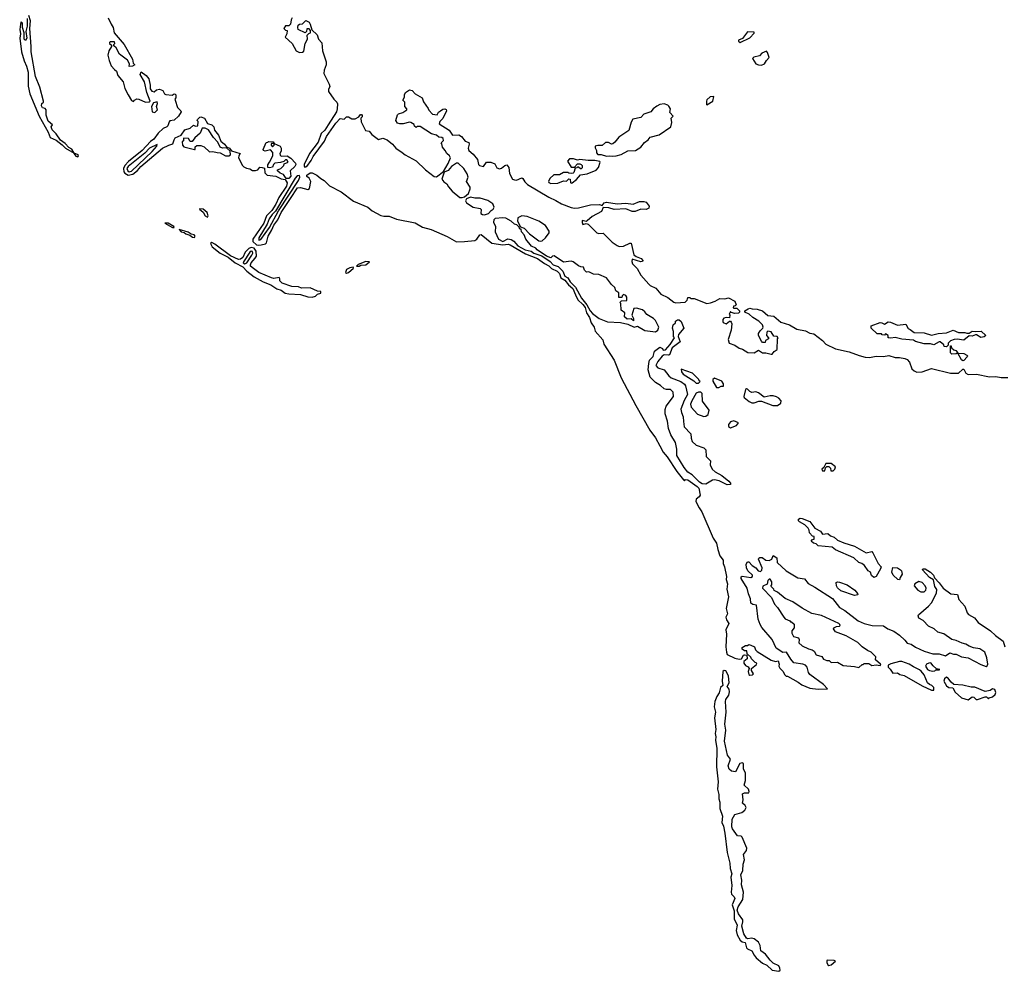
# Model space of a CAD drawing. Extents: x 2386423 to 2568864, y 578392 to 761999.
# Tile 1 of 256: x 2462440 to 2471644, y 585904 to 594797. Entities that reach past the tile are written whole.
import ezdxf

# ---------------------------------------------------------------- set-up
doc = ezdxf.new("R2010")
doc.units = 0

msp = doc.modelspace()

# ---------------------------------------------------------------- linework, layer by layer
at = {"layer": '0CON05XD'}
for points in [[(2462509.1, 594809.1), (2462510, 594735), (2462499.2, 594685), (2462507.1, 594625), (2462495, 594601.2), (2462483.1, 594615), (2462482, 594675), (2462467.8, 594725), (2462466.9, 594765), (2462455, 594776.7), (2462448.1, 594755), (2462440.3, 594705), (2462448.2, 594665), (2462441.8, 594625), (2462456.9, 594495), (2462482.1, 594412.1), (2462505, 594362.5), (2462518.2, 594305), (2462520.5, 594175), (2462534.1, 594105), (2462621.8, 593895), (2462706.9, 593746.9), (2462724.5, 593695), (2462781.8, 593671.8), (2462838.7, 593628.7), (2462870, 593595), (2462950, 593550), (2462947.5, 593545), (2462965, 593520), (2462985, 593514.5)], [(2462985, 593514.5), (2462990.8, 593525), (2462986, 593535), (2462950, 593550), (2462927.7, 593587.7), (2462901.2, 593601.2), (2462865, 593640), (2462820.9, 593670.9), (2462781.3, 593731.3), (2462745, 593766.7), (2462733.3, 593795), (2462747.5, 593815), (2462705, 593847.5), (2462688.1, 593905), (2462688.6, 593955), (2462677.4, 593967.4), (2462654.7, 593974.6), (2462645, 593992.5), (2462646.2, 594013.8), (2462662.5, 594025), (2462663.8, 594035), (2462627.3, 594165), (2462588.9, 594265), (2462546.2, 594495), (2462548, 594545), (2462535.5, 594715), (2462540.9, 594785), (2462526.7, 594835)], [(2463268, 594815), (2463294.1, 594754.1), (2463313.3, 594725), (2463323, 594673), (2463417.5, 594565), (2463495, 594427.5), (2463501.2, 594391.2), (2463517.5, 594375), (2463495, 594363.3), (2463465, 594360), (2463467.5, 594385), (2463448.3, 594418.3), (2463373.3, 594475), (2463343, 594533), (2463321.7, 594551.7), (2463320, 594565), (2463330, 594575), (2463325, 594590), (2463285, 594590), (2463280, 594585), (2463280, 594575), (2463298.3, 594558.3), (2463300, 594545), (2463273.8, 594505), (2463264.3, 594465), (2463275.7, 594415), (2463295.6, 594365.6), (2463325, 594330), (2463346.7, 594315), (2463358.8, 594275), (2463406.8, 594216.8), (2463424.3, 594155), (2463453.6, 594093.6), (2463485, 594042.5), (2463505, 594032.5), (2463513.9, 594046.1), (2463535, 594056), (2463555, 594053.8), (2463615, 594027.5), (2463651.7, 594028.3), (2463660, 594035), (2463628.8, 594115), (2463606.7, 594215), (2463567.5, 594285), (2463575, 594310), (2463623.3, 594275), (2463646, 594245), (2463660, 594185), (2463660.7, 594150.7), (2463675, 594127.5), (2463697, 594123), (2463719.3, 594140.7), (2463746.1, 594146.1), (2463777.5, 594135), (2463792.5, 594105), (2463805, 594097.5), (2463865, 594092.5), (2463885, 594102.5), (2463895, 594100), (2463900, 594095), (2463900, 594065), (2463890, 594055), (2463892.5, 594045), (2463916.7, 593975), (2463947.5, 593945), (2463950, 593935), (2463925.7, 593895), (2463885, 593856.7), (2463845, 593852.5), (2463836.2, 593843.8), (2463825.6, 593805), (2463817.1, 593795), (2463780.8, 593779.2), (2463735, 593737.5), (2463695, 593681.5), (2463661.6, 593658.4), (2463585.8, 593575), (2463458.8, 593471.2), (2463424.6, 593435.4), (2463410.6, 593405), (2463414.2, 593375), (2463421.7, 593361.7), (2463455, 593343.8), (2463497.9, 593352.1), (2463541.5, 593388.5), (2463572.4, 593425), (2463775.5, 593595), (2463835, 593625.7), (2463873, 593637), (2463882.9, 593675), (2463895, 593694), (2463951.2, 593718.8), (2463985, 593768.6), (2464035, 593782.5), (2464065, 593810), (2464085, 593802.5), (2464106.4, 593803.6), (2464110, 593845), (2464100, 593855), (2464103.3, 593865), (2464123.8, 593885), (2464135, 593887.5), (2464168.8, 593875), (2464195, 593827.5), (2464235, 593813.3), (2464255.6, 593795.6), (2464262.5, 593765), (2464298.3, 593718.3), (2464320.5, 593660.4), (2464356.2, 593635), (2464375, 593610), (2464400, 593595), (2464420, 593570), (2464500, 593545), (2464487.5, 593525), (2464486.7, 593505), (2464524, 593435), (2464535, 593422), (2464559.4, 593409.4), (2464591.7, 593401.7), (2464615, 593388), (2464645, 593386.2), (2464666.2, 593393.8), (2464685, 593417.5), (2464707, 593417), (2464728.3, 593408.3), (2464732.5, 593365), (2464755, 593343.8), (2464835, 593333.8), (2464885, 593310), (2464922.5, 593302.5), (2464941.3, 593271.3), (2464935, 593240.6), (2464863.8, 593136.2), (2464835, 593073.8), (2464796.2, 593015), (2464747.3, 592962.7), (2464721.6, 592895), (2464618.1, 592745), (2464619.6, 592725), (2464653.6, 592693.7), (2464668.8, 592688.8), (2464697.6, 592692.4), (2464736.7, 592703.3), (2464747.5, 592712.5), (2464763.4, 592775), (2464798.3, 592831.7), (2464815, 592875.3), (2464852.3, 592927.7), (2464885, 592995.3), (2464972.9, 593127.1), (2465037.1, 593225), (2465065, 593229.4), (2465135, 593211.2), (2465149.5, 593220.4), (2465162, 593285), (2465145.8, 593315.8), (2465125, 593330), (2465124.2, 593345), (2465155, 593365.7), (2465175, 593366.5), (2465218.6, 593345), (2465254.1, 593314.1), (2465287.5, 593295), (2465335, 593243.3), (2465445, 593187.3), (2465560.8, 593100.8), (2465695.2, 593045.2), (2465735, 593010.9), (2465815, 592967.4), (2465845, 592960.2), (2465895, 592961.8), (2465963, 592933), (2466137, 592897), (2466205, 592857.6), (2466285.4, 592834.6), (2466435, 592769.8), (2466525, 592722.2), (2466597.4, 592722.6), (2466695, 592733.8), (2466713.9, 592746.1), (2466741.2, 592785), (2466755, 592788), (2466855, 592707.6), (2466955, 592692.7), (2467005, 592700), (2467025, 592694.2), (2467169.1, 592609.1), (2467280.4, 592565), (2467345, 592517.7), (2467385, 592496.4), (2467411.7, 592471.7), (2467465, 592447.9), (2467486.6, 592425), (2467497.5, 592385), (2467535, 592362.1), (2467569.2, 592319.2), (2467610.5, 592285), (2467636.9, 592225), (2467657.4, 592177.4), (2467705, 592133.8), (2467725, 592106.8), (2467738.4, 592058.4), (2467765.8, 592015), (2467782.7, 591962.7), (2467810.4, 591925), (2467820.8, 591885), (2467890.7, 591805), (2467900.6, 591765), (2467997.5, 591615), (2468061.3, 591451.3), (2468200.7, 591190.7), (2468331, 590961), (2468385, 590887.9), (2468425.3, 590815), (2468454.8, 590754.8), (2468492.5, 590712.5), (2468582.4, 590575), (2468645, 590496), (2468655, 590486.7), (2468665, 590498.8), (2468685, 590496.2), (2468773.9, 590435), (2468787.4, 590417.4), (2468801.9, 590355), (2468792.6, 590337.4), (2468762.3, 590317.7), (2468761.5, 590295), (2468791.2, 590235), (2468817.5, 590197.5), (2468922.9, 589952.9), (2468953.4, 589905), (2468964.8, 589844.8), (2468985, 589787.8), (2469017, 589747), (2469016.2, 589715), (2469028.5, 589685), (2469045.8, 589595), (2469044.4, 589565), (2469056.4, 589526.4), (2469050, 589475), (2469065.8, 589405)], [(2464986.7, 594815), (2464977.5, 594795), (2464972.5, 594755), (2464955, 594740), (2464925, 594740), (2464910, 594715), (2464925, 594700), (2464940, 594695), (2464936.7, 594665), (2464922.5, 594632.5), (2464987.5, 594575), (2465023.3, 594505), (2465055, 594490), (2465085, 594492.5), (2465095, 594502.5), (2465110, 594575), (2465130, 594615), (2465128.3, 594651.7), (2465141.7, 594668.3), (2465160, 594675), (2465160, 594695), (2465145, 594710), (2465125, 594710), (2465120, 594685), (2465107.5, 594672.5), (2465043.8, 594703.8), (2465038.8, 594725), (2465044.2, 594745.8), (2465055, 594753.8), (2465085, 594756.7), (2465115, 594788.8), (2465145, 594772.5), (2465156.7, 594755), (2465171.7, 594701.7), (2465222.5, 594655), (2465232.5, 594615), (2465265, 594580), (2465270, 594505), (2465305.9, 594404.1), (2465305.9, 594374.1), (2465287.5, 594325), (2465283.3, 594295), (2465333.8, 594195), (2465338.8, 594171.2), (2465327.5, 594145), (2465326.7, 594125), (2465376.7, 594055), (2465405.8, 594025.8), (2465410.5, 594010.4), (2465409.5, 593965), (2465401.5, 593935), (2465325, 593814.4), (2465293.6, 593765), (2465256.9, 593733.1), (2465228.8, 593651.2), (2465150.5, 593545), (2465099.8, 593445), (2465098, 593428), (2465105, 593418.2), (2465125.8, 593425), (2465165, 593479.5), (2465183.2, 593516.8), (2465288.3, 593661.7), (2465309.2, 593705), (2465395, 593830), (2465435, 593872.5), (2465472.5, 593867.5), (2465495, 593887.5), (2465515, 593887.5), (2465545, 593870), (2465575, 593870), (2465610, 593890), (2465625, 593910), (2465635, 593910), (2465641.7, 593901.7), (2465641.7, 593888.3), (2465630, 593875), (2465633.6, 593843.6), (2465671.7, 593761.7), (2465706.1, 593756.1), (2465732.5, 593725), (2465795, 593676.7), (2465835, 593690), (2465875, 593673.3), (2465923.9, 593633.9), (2465956.7, 593595), (2466017, 593557), (2466045, 593533.8), (2466145, 593476.7), (2466232.7, 593392.7), (2466315, 593331.2), (2466335, 593328.8), (2466401.7, 593378.3), (2466447.1, 593452.9), (2466466.7, 593505), (2466457.5, 593525), (2466432.5, 593545), (2466417.5, 593575), (2466392.5, 593605), (2466387, 593637), (2466380, 593645), (2466400.7, 593669.3), (2466400, 593685), (2466385, 593696), (2466358.3, 593698.3), (2466336.4, 593716.4), (2466288.8, 593728.8), (2466185, 593797.5), (2466155, 593800), (2466145, 593790), (2466131.7, 593801.7), (2466128.3, 593818.3), (2466097, 593837), (2466085, 593840), (2466025, 593823.8), (2465995, 593823.3), (2465970.7, 593830.7), (2465957.5, 593855), (2465973, 593907), (2465981.7, 593918.3), (2466021.7, 593928.3), (2466060, 593955), (2466060, 593965), (2466040, 593985), (2466040, 594025), (2466022.5, 594045), (2466037, 594073), (2466037.5, 594095), (2466047.5, 594115), (2466085, 594142.5), (2466110, 594135), (2466137.5, 594105), (2466202.5, 594065), (2466215, 594030), (2466258.3, 593968.3), (2466265, 593950), (2466300, 593915), (2466341.7, 593908.3), (2466356.2, 593933.8), (2466374.1, 593945.9), (2466395, 593959.2), (2466415, 593963.1), (2466427.1, 593957.1), (2466430.5, 593945), (2466396.4, 593873.6), (2466366.9, 593845), (2466362.8, 593822.8), (2466454.1, 593764.1), (2466485, 593719.2), (2466545, 593722), (2466568.8, 593705), (2466605, 593662.5), (2466638.8, 593648.8), (2466643.3, 593635), (2466634, 593596), (2466638, 593575), (2466680.5, 593540.4), (2466719.9, 593489.9), (2466730, 593445), (2466738.6, 593435), (2466775.4, 593424.6), (2466805, 593466.7), (2466845, 593466.7), (2466880.5, 593450.4), (2466901.8, 593411.8), (2466925, 593403.3), (2466945, 593409.2), (2466975, 593433.3), (2466995, 593440), (2467013.3, 593415), (2467018.3, 593358.3), (2467047.7, 593307.7), (2467065, 593298.8), (2467085, 593298), (2467135, 593317.5), (2467145, 593312.5), (2467161.2, 593281.2), (2467186.8, 593256.8), (2467387.2, 593137.2), (2467452, 593108), (2467506.4, 593076.4), (2467595, 593041.2), (2467625, 593036.2), (2467665, 593039.1), (2467775, 593065.8), (2467861.2, 593071.2), (2467885, 593060), (2467903.8, 593085), (2467925, 593092.2), (2468025, 593075.4), (2468105, 593083.3), (2468175, 593072.9), (2468235, 593098.1), (2468275, 593098.6), (2468295, 593090), (2468324.2, 593055), (2468320.8, 593035), (2468295, 593022.2), (2468245, 593025.7), (2468195, 593004.5), (2468165, 593004.5), (2468105, 593027.9), (2467996.1, 593023.9), (2467948.9, 593038.9), (2467895, 593042.5), (2467880.4, 593005), (2467792.6, 592957.4), (2467745, 592917.1), (2467735, 592911.2), (2467698.3, 592921.7), (2467697, 592903), (2467705, 592883.3), (2467735, 592891.2), (2467755, 592886), (2467834.7, 592804.7), (2467855, 592800), (2467895, 592802.7), (2467977.8, 592717.8), (2468025, 592685.4), (2468045, 592678.5), (2468085, 592680), (2468145, 592707.5), (2468157.7, 592707.7), (2468180, 592600), (2468202.3, 592582.3), (2468250, 592565), (2468266.7, 592545), (2468262.5, 592537.5), (2468245, 592534), (2468165, 592557.5), (2468161.7, 592538.3), (2468169.2, 592515), (2468211.7, 592471.7), (2468245, 592409.2), (2468321.9, 592325), (2468335, 592312.5), (2468387.1, 592287.1), (2468435, 592230.6), (2468499.7, 592199.7), (2468555, 592156.2), (2468575, 592151.2), (2468661.7, 592158.3), (2468680, 592175), (2468685, 592200), (2468705, 592200), (2468715, 592190), (2468745, 592192.5), (2468865, 592143.3), (2468898.3, 592151.7)], [(2469175, 594582.5), (2469265, 594627.5), (2469305, 594670), (2469305, 594680), (2469245, 594682.5), (2469198.3, 594621.7), (2469160, 594605), (2469160, 594595), (2469175, 594582.5)], [(2469375, 594373.3), (2469402.5, 594385), (2469420, 594415), (2469447, 594443), (2469431.7, 594491.7), (2469421.7, 594501.7), (2469377.5, 594485), (2469355, 594457.5), (2469303, 594447), (2469290, 594435), (2469322.5, 594385), (2469345, 594373.8), (2469375, 594373.3)], [(2463705, 593930), (2463727.5, 593955), (2463720, 593985), (2463730, 594015), (2463725, 594030), (2463691.7, 594018.3), (2463672.5, 593985), (2463680, 593935), (2463705, 593930)], [(2468865, 594000), (2468920, 594035), (2468928.3, 594078.3), (2468895, 594076.7), (2468865, 594046.7), (2468860, 594035), (2468860, 594005), (2468865, 594000)], [(2467985, 593520.8), (2468015, 593524.2), (2468063.6, 593536.4), (2468125, 593570), (2468195.9, 593574.1), (2468245.9, 593604.1), (2468280.7, 593649.3), (2468316.4, 593673.6), (2468335, 593697.5), (2468418.3, 593721.7), (2468527.5, 593795), (2468537.5, 593835), (2468530, 593875), (2468550, 593895), (2468518.3, 593928.3), (2468522.5, 593965), (2468509.3, 593989.3), (2468498.8, 593998.8), (2468465, 594010), (2468425, 594003.8), (2468395, 593990), (2468362.5, 593965), (2468340, 593935), (2468275, 593912.5), (2468247, 593883), (2468171.7, 593868.3), (2468155, 593840), (2468135, 593760), (2468042.1, 593697.9), (2468005, 593652.5), (2467985, 593637.5), (2467973.6, 593633.6), (2467945, 593650), (2467915, 593650), (2467885, 593620), (2467845, 593622.5), (2467820, 593615), (2467818.3, 593598.3), (2467832.5, 593575), (2467833, 593553), (2467845, 593537.5), (2467875, 593536.7), (2467925, 593520.8), (2467955, 593526), (2467985, 593520.8)], [(2464395, 593523.8), (2464410, 593535), (2464408.3, 593568.3), (2464375, 593600), (2464335, 593596), (2464314.3, 593604.3), (2464291.2, 593651.2), (2464251.2, 593695), (2464206.4, 593766.4), (2464175, 593782.5), (2464147, 593783), (2464127.5, 593735), (2464076.1, 593693.9), (2464051.7, 593658.3), (2464035, 593660), (2464017, 593687), (2463975, 593690), (2463970, 593685), (2463970, 593665), (2463960, 593655), (2463963.6, 593623.6), (2463975, 593610), (2464075, 593582.5), (2464080, 593585), (2464081.7, 593608.3), (2464095, 593620), (2464135, 593620), (2464165, 593610), (2464213.3, 593563.3), (2464245, 593565.8), (2464285, 593554.2), (2464315, 593554), (2464365, 593524.3), (2464395, 593523.8)], [(2464932.5, 593312.5), (2464905, 593350), (2464875, 593362.5), (2464850, 593385), (2464850, 593395), (2464880, 593405), (2464910, 593435), (2464911.7, 593448.3), (2464950, 593465), (2464938.3, 593488.3), (2464925, 593487.5), (2464908.3, 593471.7), (2464879.3, 593460.7), (2464825, 593456.7), (2464812.5, 593445), (2464805, 593420), (2464775, 593412.5), (2464760, 593415), (2464758.3, 593441.7), (2464776.2, 593463.8), (2464807.5, 593525), (2464807.5, 593555), (2464785, 593580), (2464735, 593567.5), (2464720, 593575), (2464717.5, 593585), (2464745, 593650), (2464758.3, 593651.7), (2464765, 593660), (2464810, 593655), (2464820, 593640), (2464795, 593640), (2464790, 593635), (2464790, 593625), (2464805, 593610), (2464820, 593625), (2464820, 593640), (2464875, 593616), (2464883.3, 593595), (2464883, 593567), (2464872.5, 593545), (2464875, 593530), (2464885, 593522.5), (2464940, 593525), (2464975, 593503.3), (2465017.5, 593455), (2465022.5, 593445), (2465013.3, 593425), (2464970, 593385), (2464975.6, 593335), (2464955, 593314), (2464932.5, 593312.5)], [(2463465, 593376.3), (2463485, 593382.2), (2463679.5, 593565), (2463721.2, 593615), (2463725, 593630), (2463653.6, 593595), (2463610.4, 593549.6), (2463455, 593426.2), (2463443, 593405), (2463449.7, 593385), (2463465, 593376.3)], [(2467405, 593266.7), (2467470.7, 593269.3), (2467525, 593290), (2467551.7, 593288.3), (2467575, 593310), (2467587.5, 593305), (2467590, 593275), (2467595, 593270), (2467605, 593272.5), (2467645, 593302.5), (2467683, 593347), (2467745, 593357.5), (2467828.8, 593391.2), (2467850, 593415), (2467867.5, 593465), (2467863, 593473), (2467815, 593482), (2467755, 593480), (2467675, 593490), (2467655, 593482.5), (2467616.1, 593496.1), (2467580, 593495), (2467562.5, 593475), (2467595, 593420), (2467625, 593420), (2467655, 593450), (2467675, 593450), (2467690, 593445), (2467697.5, 593435), (2467697, 593413), (2467688.3, 593401.7), (2467681.7, 593401.7), (2467665, 593420), (2467655, 593420), (2467648.3, 593411.7), (2467631.7, 593408.3), (2467621.7, 593368.3), (2467615, 593362.5), (2467595, 593360), (2467573, 593363), (2467565, 593370), (2467525, 593370), (2467485, 593347.5), (2467434.1, 593345.9), (2467395, 593312.5), (2467383.3, 593285), (2467387.5, 593275), (2467405, 593266.7)], [(2466575, 593134), (2466598.3, 593141.7), (2466636, 593174), (2466652.5, 593215), (2466651.7, 593231.7), (2466617.5, 593285), (2466632.5, 593325), (2466622.5, 593355), (2466592.5, 593405), (2466540, 593455), (2466525, 593457.5), (2466476.1, 593423.9), (2466445, 593387.5), (2466407, 593373), (2466387.5, 593305), (2466405, 593282.5), (2466433, 593263), (2466447.5, 593235), (2466483, 593193), (2466555, 593136.7), (2466575, 593134)], [(2464675, 592735.6), (2464695, 592741.8), (2464775, 592854.7), (2464860.8, 593009.2), (2465045.6, 593295), (2465058.6, 593325), (2465055, 593341.9), (2465035, 593336.4), (2465015, 593315.3), (2464831.5, 593008.5), (2464798.8, 592975), (2464772.6, 592935), (2464753.3, 592886.7), (2464675, 592758.5), (2464675, 592735.6)], [(2466785, 592974.3), (2466822.5, 592985), (2466846.7, 593013.3), (2466867.5, 593025), (2466876.7, 593045), (2466862.5, 593075), (2466815, 593106.2), (2466745, 593130), (2466695, 593127.5), (2466655, 593137.5), (2466617, 593123), (2466608.8, 593105), (2466616.1, 593086.1), (2466680, 593045), (2466743.6, 593033.6), (2466753, 593023), (2466752, 592985), (2466765, 592976.2), (2466785, 592974.3)], [(2464195, 592952.5), (2464202.5, 592965), (2464192.5, 592995), (2464155, 593026.7), (2464125, 593030), (2464122.5, 593025), (2464156.7, 592996.7), (2464173.3, 592965), (2464195, 592952.5)], [(2468385, 591881.2), (2468405, 591896.2), (2468413.5, 591925), (2468385, 591984.5), (2468365, 592004.6), (2468301.4, 592041.4), (2468285, 592067.1), (2468261.2, 592085), (2468205, 592102.5), (2468180.7, 592099.3), (2468162.5, 592035), (2468177.5, 592005), (2468177.5, 591982.5), (2468155, 592000), (2468118.3, 591998.3), (2468095, 592020), (2468097, 592057), (2468063, 592083), (2468060, 592145), (2468050, 592155), (2468065, 592170), (2468116.7, 592173.3), (2468115, 592202.5), (2468105, 592218), (2468085, 592227.5), (2468073, 592217), (2468068.3, 592201.7), (2468041.7, 592201.7), (2468040, 592245), (2468013.6, 592263.6), (2468003.3, 592295), (2467972.5, 592322.5), (2467925, 592385.8), (2467855, 592414.2), (2467805, 592420), (2467759.3, 592439.3), (2467738.3, 592438.3), (2467720, 592455), (2467710, 592485), (2467685, 592487.5), (2467665, 592497.5), (2467615, 592533.3), (2467595, 592538.8), (2467525, 592530), (2467435, 592590), (2467421.7, 592588.3), (2467405, 592570), (2467365, 592587.5), (2467277, 592647), (2467265, 592662.5), (2467225, 592680), (2467172.5, 592745), (2467157.5, 592785), (2467132.5, 592815), (2467128.3, 592838.3), (2467115, 592840), (2467108.3, 592858.3), (2467088.3, 592878.3), (2467065, 592887.5), (2467034.1, 592914.1), (2466985, 592943.3), (2466955, 592946.7), (2466885, 592937.5), (2466873.3, 592925), (2466870, 592905), (2466886.7, 592865), (2466886.2, 592815), (2466916.2, 592745), (2466955, 592723.6), (2467002.4, 592747.6), (2467033, 592743), (2467057.9, 592727.9), (2467097.8, 592685), (2467164.6, 592645), (2467222.4, 592632.4), (2467246.2, 592615), (2467320.5, 592590.4), (2467398.1, 592538.1), (2467427.5, 592505), (2467475, 592490), (2467517.9, 592447.9), (2467535, 592401.5), (2467564.4, 592384.4), (2467585, 592348.5), (2467637.1, 592297.1), (2467692.5, 592195), (2467742.9, 592132.9), (2467773.3, 592075), (2467795, 592051.2), (2467857.5, 592005), (2467935, 591972.5), (2468055, 591968), (2468125, 591952.5), (2468185, 591922.5), (2468215, 591932.5), (2468285, 591893.8), (2468385, 591881.2)], [(2467305, 592726.7), (2467325, 592730), (2467355, 592756.7), (2467390, 592805), (2467389.5, 592819.6), (2467356.7, 592875), (2467294.2, 592914.2), (2467185, 592956.2), (2467135, 592963.3), (2467097.5, 592945), (2467093, 592913), (2467121.7, 592861.7), (2467155, 592850), (2467206.1, 592796.1), (2467291.7, 592731.7), (2467305, 592726.7)], [(2463885, 592853.8), (2463881.2, 592865), (2463827.5, 592895), (2463797.5, 592895), (2463867.5, 592855), (2463885, 592853.8)], [(2464075, 592762.9), (2464080, 592775), (2464071.2, 592785), (2464042.5, 592792.5), (2464015, 592810), (2463930, 592835), (2463951.2, 592815), (2463978.8, 592808.8), (2463992.5, 592795), (2464031.9, 592781.9), (2464056.7, 592765), (2464075, 592762.9)], [(2465175, 592204.8), (2465205, 592214.1), (2465225, 592231.9), (2465255, 592240), (2465255, 592257.5), (2465225, 592260.8), (2465155, 592292.2), (2465075, 592289.1), (2465045, 592301.2), (2464985, 592303.8), (2464894.4, 592335), (2464872.9, 592355), (2464873.3, 592375), (2464865, 592386.7), (2464815, 592379.6), (2464795, 592383.3), (2464675, 592433.4), (2464625, 592470.3), (2464599.2, 592495), (2464597.5, 592505), (2464604.7, 592525), (2464642.7, 592567.3), (2464652.6, 592587.4), (2464652, 592635), (2464632.4, 592662.4), (2464605, 592667.3), (2464581.6, 592658.4), (2464546.5, 592623.5), (2464525, 592574.2), (2464505, 592559.8), (2464485, 592556.4), (2464410.3, 592590.3), (2464265, 592700), (2464235, 592713.3), (2464223.3, 592705), (2464238.6, 592675), (2464314.5, 592614.5), (2464388.2, 592578.2), (2464454.2, 592524.2), (2464525, 592486), (2464565, 592446.4), (2464633.2, 592393.2), (2464715, 592348.2), (2464787.9, 592317.9), (2464842.7, 592282.7), (2464885, 592270), (2464922, 592242), (2464955, 592233.5), (2465065, 592228.8), (2465135, 592207.4), (2465175, 592204.8)], [(2464545, 592514), (2464562.5, 592525), (2464611.4, 592595), (2464619.6, 592615), (2464615, 592630.3), (2464605, 592634.2), (2464590.7, 592625), (2464531.8, 592535), (2464530.3, 592525), (2464545, 592514)], [(2465495, 592429.1), (2465515, 592433.4), (2465560, 592475), (2465557.5, 592485), (2465525, 592478.8), (2465495, 592462.2), (2465484.5, 592434.5), (2465495, 592429.1)], [(2465615, 592494.6), (2465628.2, 592501.8), (2465675, 592506.9), (2465710, 592535), (2465675, 592536.2), (2465605, 592508.9), (2465590, 592495), (2465615, 592494.6)], [(2468898.3, 592151.7), (2468940, 592165), (2468985, 592192.5), (2469033, 592187), (2469065, 592196.2), (2469126.7, 592165), (2469137, 592133), (2469128.3, 592121.7), (2469111.7, 592118.3), (2469110, 592105), (2469115, 592100), (2469145, 592100), (2469170, 592075), (2469170, 592065), (2469160, 592055), (2469125, 592050), (2469091.7, 592061.7), (2469085, 592070), (2469072.5, 592045), (2469077.5, 592035), (2469075, 592010), (2469045, 592012.5), (2469023.9, 592006.1), (2469013.3, 591995), (2469012.5, 591975), (2469017, 591967), (2469045, 591953.3), (2469075, 591980), (2469085, 591980), (2469091.7, 591971.7), (2469096.2, 591955), (2469091.4, 591895), (2469063.2, 591806.8), (2469071.4, 591775), (2469125, 591754.4), (2469165, 591727.5), (2469197.7, 591717.7), (2469246.4, 591686.4), (2469306.4, 591683.6), (2469345, 591707.5), (2469385, 591682.5), (2469415, 591683.3), (2469465, 591670), (2469475, 591672.5), (2469493.6, 591696.4), (2469520, 591715), (2469522.5, 591815), (2469530, 591825), (2469520, 591835), (2469490.7, 591840.7), (2469465, 591880), (2469435, 591887.5), (2469423, 591877), (2469420, 591845), (2469440, 591825), (2469440, 591815), (2469411.7, 591798.3), (2469408.3, 591781.7), (2469385, 591780), (2469373, 591793), (2469347.5, 591845), (2469347.5, 591865), (2469360.7, 591889.3), (2469387.5, 591915), (2469390, 591925), (2469382.5, 591945), (2469350.5, 591980.4), (2469292.5, 592015), (2469260, 592045), (2469220, 592065), (2469220, 592075), (2469250, 592095), (2469265, 592100), (2469286.2, 592096.2), (2469335, 592091.2), (2469385, 592076), (2469435, 592032.5), (2469490, 592025), (2469555, 591970), (2469636.8, 591946.8), (2469705, 591903.3), (2469785, 591888), (2469825, 591866), (2469865, 591861.2), (2469945, 591798), (2469975, 591766), (2470065, 591721.2), (2470195, 591694), (2470287.7, 591657.7), (2470344.1, 591644.1), (2470385, 591640), (2470447.7, 591652.3), (2470515, 591650.8), (2470565, 591657.5), (2470625, 591640), (2470665, 591641.2), (2470715, 591630), (2470735, 591620), (2470757.5, 591595), (2470780, 591535), (2470800, 591515), (2470825, 591502.5), (2470875, 591507.5), (2470965, 591536.2), (2471140, 591495), (2471215, 591493.8), (2471255, 591531.2), (2471265, 591530), (2471285, 591493.8), (2471305, 591480.8), (2471385.5, 591485.5), (2471505, 591459.2), (2471565, 591463.1), (2471615, 591454.4), (2471675.8, 591454.2)], [(2469055, 590451.5), (2468977.4, 590487.4), (2468935.3, 590495.3), (2468915, 590492.3), (2468855.2, 590454.8), (2468818.8, 590458.8), (2468793.9, 590473.9), (2468725, 590542), (2468685, 590569.7), (2468651.2, 590611.2), (2468584, 590724), (2468583.5, 590783.5), (2468569.4, 590845), (2468527.1, 590917.1), (2468506.7, 590975), (2468495.9, 591045), (2468473.9, 591115), (2468474.8, 591155.2), (2468483.1, 591185), (2468552.9, 591275), (2468548.6, 591315), (2468525, 591341.5), (2468485, 591340.9), (2468465, 591348.5), (2468429.1, 591379.1), (2468382.9, 591405), (2468335, 591457.5), (2468314.5, 591525), (2468320, 591585), (2468326.7, 591615), (2468360.7, 591649.3), (2468375, 591700), (2468425, 591736), (2468450, 591725), (2468455, 591710), (2468477, 591713), (2468519.3, 591760.7), (2468560, 591825), (2468552.5, 591835), (2468553, 591883), (2468542.5, 591915), (2468550, 591945), (2468570, 591965), (2468571.7, 591978.3), (2468588.3, 591991.7), (2468605, 591992.5), (2468623.3, 591975), (2468648.8, 591915), (2468600, 591855), (2468596.2, 591835), (2468613.3, 591785), (2468538.3, 591731.7), (2468515, 591666.2), (2468505, 591661.4), (2468465, 591663.8), (2468446.1, 591653.9), (2468406.4, 591603.6), (2468387.5, 591565), (2468405, 591542.5), (2468465.8, 591525), (2468508.9, 591468.9), (2468531.1, 591451.1), (2468620.6, 591415), (2468655, 591389.5), (2468664.5, 591375), (2468682.5, 591295), (2468651.2, 591238.8), (2468621.9, 591158.1), (2468626.6, 591126.6), (2468642.9, 591085), (2468646.9, 591043.1), (2468652.7, 590992.7), (2468715, 590927.5), (2468716.2, 590885), (2468727.8, 590855), (2468765, 590822.1), (2468835, 590797.1), (2468855, 590777.5), (2468856.9, 590715), (2468896.7, 590675), (2468894.1, 590635.9), (2468913.6, 590595), (2468940.9, 590570.9), (2469005, 590537.5), (2469068.5, 590485), (2469085.6, 590465), (2469085, 590452), (2469055, 590451.5)], [(2471105, 591740), (2471081.7, 591741.7), (2471078.3, 591758.3), (2471045, 591787.5), (2471035, 591787.5), (2470985, 591757.5), (2470953.6, 591766.4), (2470895, 591766.7), (2470815, 591790), (2470795, 591802.5), (2470685, 591810), (2470625, 591827.5), (2470585, 591820), (2470565, 591822.5), (2470560, 591825), (2470560, 591845), (2470535, 591860), (2470525, 591850), (2470503, 591853), (2470495, 591860), (2470455, 591860), (2470400, 591915), (2470400, 591935), (2470483.9, 591966.1), (2470500, 591965), (2470525, 591952.5), (2470557, 591973), (2470580, 591970), (2470645, 591942.5), (2470725, 591950), (2470745, 591910), (2470765, 591902.5), (2470803, 591873), (2470895, 591871.2), (2470965, 591850), (2471025, 591863.3), (2471105, 591870), (2471165, 591896.2), (2471215, 591873.3), (2471275, 591872.5), (2471295, 591866.7), (2471315, 591867.5), (2471345, 591886.7), (2471375, 591882.5), (2471427, 591887), (2471470, 591845), (2471457, 591833), (2471425, 591827.5), (2471385, 591852.5), (2471375, 591852.5), (2471345, 591840), (2471315, 591842.5), (2471265, 591803.3), (2471205, 591811.2), (2471175, 591808.8), (2471140, 591795), (2471120, 591775), (2471120, 591755), (2471105, 591740)], [(2471155, 591672.5), (2471140, 591685), (2471141.7, 591748.3), (2471148.3, 591748.3), (2471151.7, 591731.7), (2471171.7, 591711.7), (2471190, 591705), (2471210, 591685), (2471195, 591673.3), (2471155, 591672.5)], [(2471255, 591607.5), (2471245, 591617.5), (2471210, 591680), (2471266.1, 591676.1), (2471295, 591662.5), (2471300, 591655), (2471296.7, 591645), (2471265, 591612.5), (2471255, 591607.5)], [(2468785, 591400), (2468800, 591415), (2468791.7, 591421.7), (2468790, 591435), (2468730, 591495), (2468625, 591530), (2468627.5, 591505), (2468643.3, 591485), (2468743, 591423), (2468765, 591400), (2468785, 591400)], [(2468975, 591360), (2468998.3, 591371.7), (2469018.3, 591371.7), (2469020, 591395), (2469005, 591417.5), (2468935, 591447.5), (2468920, 591435), (2468918.3, 591418.3), (2468955, 591360), (2468975, 591360)], [(2468835, 591088.8), (2468855, 591091.2), (2468875, 591107.5), (2468886.4, 591146.4), (2468822.7, 591232.7), (2468820, 591305), (2468807, 591317), (2468785, 591317.5), (2468765, 591307.5), (2468722.5, 591235), (2468712, 591205), (2468716.1, 591176.1), (2468775, 591110), (2468835, 591088.8)], [(2469480.7, 591190.7), (2469525, 591192.5), (2469556.1, 591213.9), (2469557.5, 591235), (2469535, 591260), (2469515, 591271.2), (2469485, 591282.5), (2469455, 591283.3), (2469398.3, 591268.3), (2469345, 591311.2), (2469322.3, 591317.7), (2469283.8, 591313.8), (2469265, 591322.5), (2469245, 591343.3), (2469234.1, 591345.9), (2469225, 591340), (2469208.8, 591275), (2469211.2, 591265), (2469258.3, 591228.3), (2469285, 591217.5), (2469305, 591217.5), (2469348.3, 591231.7), (2469375, 591232.5), (2469480.7, 591190.7)], [(2469085, 590983.3), (2469140, 591005), (2469158.3, 591028.3), (2469115, 591047.5), (2469085, 591037.5), (2469067.5, 591015), (2469067.5, 590995), (2469085, 590983.3)], [(2470045, 590580), (2470060, 590595), (2470067, 590617), (2470025, 590650), (2469975, 590650), (2469958.3, 590611.7), (2469940, 590595), (2469945, 590580), (2469965, 590580), (2469971.7, 590608.3), (2469985, 590620), (2470005, 590620), (2470020, 590605), (2470021.7, 590581.7), (2470045, 590580)], [(2470425, 589583.3), (2470403.9, 589603.9), (2470393, 589633), (2470372.5, 589645), (2470336.4, 589696.4), (2470313.6, 589713.6), (2470284.2, 589724.2), (2470238.3, 589768.3), (2470065, 589843.8), (2470035, 589867.5), (2469905, 589880), (2469885, 589900), (2469860, 589905), (2469840, 589925), (2469851.7, 589938.3), (2469868.3, 589941.7), (2469868.3, 589968.3), (2469851.7, 589971.7), (2469821.7, 590001.7), (2469820, 590025), (2469810, 590045), (2469780, 590075), (2469730, 590105), (2469720, 590115), (2469721.7, 590128.3), (2469735, 590137.5), (2469755, 590136.7), (2469825, 590107.5), (2469873.6, 590043.6), (2469925, 590017.5), (2469945, 589990), (2469995.9, 589995.9), (2470020, 589975), (2470055, 589962.5), (2470085, 589932.5), (2470145, 589906.7), (2470245, 589877.5), (2470353.6, 589813.6), (2470405, 589827.5), (2470416.1, 589816.1), (2470466.4, 589716.4), (2470492.5, 589685), (2470487.5, 589665), (2470446.7, 589595), (2470425, 589583.3)], [(2469065.8, 589405), (2469045.3, 589295), (2469056.2, 589245), (2469041.6, 589215), (2469047.7, 589187.7), (2469069.2, 589155), (2469039.6, 589095), (2469046.5, 589055), (2469040.8, 588935), (2469046.2, 588885), (2469055, 588864.4), (2469125, 588829.2), (2469165, 588821.2), (2469186.7, 588823.3), (2469205, 588857.5), (2469215, 588862.5), (2469238.3, 588858.3), (2469240, 588825), (2469210.7, 588799.3), (2469208.8, 588785), (2469225, 588761.2), (2469250, 588750), (2469260, 588735), (2469251.2, 588705), (2469257, 588677), (2469265, 588672.5), (2469290, 588675), (2469300, 588685), (2469282.5, 588715), (2469280, 588735), (2469328.3, 588771.7), (2469330, 588785), (2469315, 588790), (2469297, 588807), (2469280, 588825), (2469275, 588840), (2469241.7, 588871.7), (2469238.3, 588898.3), (2469215, 588900), (2469192.5, 588915), (2469195, 588930), (2469225, 588950), (2469245, 588950), (2469255, 588957.5), (2469275, 588953.3), (2469308.8, 588935), (2469318.8, 588908.8), (2469335, 588891.2), (2469465, 588811.2), (2469505, 588800), (2469530, 588805), (2469540, 588775), (2469537.5, 588755), (2469546.4, 588736.4), (2469575, 588707.5), (2469592.5, 588675), (2469605, 588663.3), (2469617, 588663), (2469716.6, 588606.6), (2469750.5, 588580.5), (2469825, 588549.6), (2469905, 588540.4), (2469990, 588545), (2469953.3, 588585), (2469825, 588678.8), (2469814.2, 588695), (2469800, 588745), (2469786.7, 588765), (2469760, 588775), (2469677.7, 588787.7), (2469649.7, 588819.7), (2469607.5, 588885), (2469573, 588883), (2469512, 588925), (2469475.4, 589005.4), (2469378.3, 589118.3), (2469363.4, 589143.4), (2469343.8, 589195), (2469327.5, 589325), (2469295, 589332.5), (2469273.8, 589345), (2469271.2, 589385), (2469251.7, 589431.7), (2469240.8, 589485), (2469183.8, 589575), (2469185, 589590), (2469193.6, 589596.4), (2469235, 589590), (2469275, 589583.3), (2469290, 589595), (2469290, 589605), (2469247, 589647), (2469233.3, 589675), (2469230.7, 589709.3), (2469245, 589730), (2469255, 589730), (2469287.5, 589695), (2469322.5, 589675), (2469342.5, 589645), (2469365, 589640), (2469377, 589653), (2469380, 589675), (2469347.5, 589755), (2469350, 589765), (2469358.3, 589771.7), (2469381.7, 589771.7), (2469415, 589747.5), (2469446.4, 589743.6), (2469470, 589755), (2469485, 589790), (2469518.3, 589768.3), (2469520, 589725), (2469605, 589646.2), (2469715, 589581.2), (2469775, 589572.5), (2469809.5, 589529.6), (2469873.3, 589495), (2470038.3, 589388.3), (2470103.3, 589305), (2470155, 589276.2), (2470277.9, 589177.9), (2470334.2, 589154.2), (2470410, 589135), (2470515, 589133.8), (2470555.5, 589105.5), (2470612.1, 589082.1), (2470663.3, 589045), (2470715, 588997.5), (2470735, 588970), (2470775, 588960), (2470815, 588934), (2470895.9, 588895.9), (2470975, 588869.4), (2471035, 588871.2), (2471095, 588853.3), (2471135, 588880), (2471168.3, 588868.3), (2471195, 588866.7), (2471245, 588843.8), (2471305, 588833.8), (2471425, 588771.2), (2471475, 588753.3), (2471485, 588757.5), (2471490, 588775), (2471481.2, 588835), (2471462.5, 588885), (2471415, 588916.2), (2471355.9, 588925.9), (2471315, 588942.5), (2471285, 588962.5), (2471250.5, 588970.4), (2471195, 588996.7), (2471153.9, 589003.9), (2471078.3, 589058.3), (2471024.2, 589074.2), (2470987.5, 589105), (2470935, 589130), (2470885, 589183.8), (2470845, 589203.3), (2470837.5, 589225), (2470843.3, 589235), (2470934.4, 589315.5), (2470963.2, 589346.8), (2471010.7, 589439.3), (2471012.5, 589472.5), (2470995, 589500), (2470983, 589563), (2470945, 589583.8), (2470880, 589655), (2470884, 589666), (2470905, 589666.2), (2470955.5, 589635.5), (2470983.3, 589605), (2470991.2, 589581.2), (2471036.7, 589535), (2471073.6, 589483.6), (2471145, 589432.5), (2471207.5, 589425), (2471219.3, 589379.3), (2471273.8, 589315), (2471296, 589255), (2471308.8, 589238.8), (2471366.8, 589206.8), (2471401.2, 589165), (2471515, 589086.9), (2471561.7, 589041.7), (2471635, 588988.8), (2471650, 588935)], [(2470665, 589562.5), (2470647.5, 589565), (2470605, 589607.5), (2470593.8, 589635), (2470603, 589677), (2470645, 589673.8), (2470675, 589656.7), (2470683.3, 589645), (2470690, 589615), (2470670, 589585), (2470665, 589562.5)], [(2470285, 588742.5), (2470315, 588770), (2470325, 588770), (2470335, 588780), (2470379.3, 588779.3), (2470405, 588762.5), (2470445, 588767.5), (2470485, 588762.5), (2470490, 588765), (2470487.5, 588775), (2470440, 588815), (2470441.7, 588841.7), (2470422.5, 588865), (2470400, 588885), (2470365, 588901.2), (2470315, 588937.5), (2470275.8, 588975.8), (2470165, 589038.8), (2470065, 589077.5), (2470046.7, 589105), (2470050, 589115), (2470075, 589126.7), (2470105, 589130), (2470110, 589135), (2470107.5, 589145), (2470097.5, 589155), (2469935, 589228.8), (2469845, 589246.2), (2469755, 589296.7), (2469668.3, 589358.3), (2469595, 589386.7), (2469525, 589447.5), (2469493.6, 589463.6), (2469490, 589475), (2469461.7, 589501.7), (2469470, 589515), (2469470, 589545), (2469455, 589570), (2469445, 589570), (2469433, 589557), (2469428.3, 589521.7), (2469387, 589503), (2469383.8, 589485), (2469468.3, 589398.3), (2469495.9, 589335.9), (2469524.1, 589304.1), (2469583.3, 589215), (2469595, 589197.5), (2469638.3, 589178.3), (2469645, 589170), (2469655, 589170), (2469678.3, 589148.3), (2469680, 589115), (2469657.5, 589085), (2469657.5, 589065), (2469673.9, 589033.9), (2469720, 589020), (2469727.5, 589005), (2469723.8, 588975), (2469755, 588946.7), (2469815, 588916.7), (2469848.3, 588908.3), (2469866.4, 588896.4), (2469885, 588862.5), (2469937, 588847), (2469955, 588822.5), (2469985, 588807.5), (2470007, 588807), (2470025, 588790), (2470085, 588792.5), (2470138.3, 588761.7), (2470245, 588753.8), (2470285, 588742.5)], [(2470245, 589416.7), (2470115, 589460), (2470085, 589487.5), (2470076, 589506), (2470072.5, 589537.5), (2470085, 589543.3), (2470105, 589540), (2470175, 589516), (2470245.7, 589465.7), (2470272.5, 589435), (2470275, 589422.5), (2470245, 589416.7)], [(2470865, 589450.9), (2470895, 589451.1), (2470911.2, 589465), (2470913.2, 589485), (2470905, 589505.5), (2470875, 589537.9), (2470845, 589547.3), (2470808.6, 589525), (2470802.2, 589505), (2470835, 589465.4), (2470865, 589450.9)], [(2470985, 588532.5), (2470985, 588557.5), (2470967.5, 588575), (2470943.9, 588583.9), (2470925, 588600), (2470893.8, 588675), (2470867.7, 588707.7), (2470852.3, 588722.3), (2470795, 588748.8), (2470755.7, 588775.7), (2470685, 588800), (2470665, 588800), (2470583, 588777), (2470560, 588765), (2470560, 588745), (2470578.3, 588728.3), (2470601.7, 588691.7), (2470645, 588692), (2470668.3, 588678.3), (2470707.3, 588667.3), (2470875, 588572), (2470965, 588532.5), (2470985, 588532.5)], [(2470975, 588707.5), (2470995, 588712.5), (2471005, 588720), (2471035, 588720), (2471040, 588725), (2471011.7, 588731.7), (2470978.3, 588758.3), (2470955.8, 588785.8), (2470940, 588785), (2470917, 588773), (2470907.5, 588755), (2470927.5, 588725), (2470945, 588714), (2470975, 588707.5)], [(2469535, 585904.2), (2469548.8, 585915), (2469546, 585935), (2469535, 585953.8), (2469485, 585978.8), (2469455, 586006.7), (2469413, 586063), (2469366.7, 586095), (2469361.2, 586145), (2469347.5, 586175), (2469305, 586208.8), (2469285, 586213.8), (2469245, 586206.7), (2469233.9, 586213.9), (2469208, 586255), (2469189.2, 586325), (2469201.4, 586365), (2469200, 586385), (2469160.5, 586440.5), (2469147.1, 586475), (2469155, 586507.5), (2469201.2, 586575), (2469205.7, 586645), (2469186.4, 586713.6), (2469192, 586755), (2469182, 586805), (2469200, 586845), (2469204.2, 586905), (2469216.2, 586945), (2469207.5, 586995), (2469235, 587032.5), (2469238.8, 587055), (2469195, 587157.5), (2469185, 587166.2), (2469151.2, 587171.2), (2469104.3, 587235), (2469098.6, 587255), (2469100, 587325), (2469125, 587368), (2469191.7, 587388.3), (2469219.2, 587410.8), (2469230, 587435), (2469223, 587453), (2469196.7, 587475), (2469202.5, 587505), (2469198.3, 587561.7), (2469217, 587573), (2469255, 587572.5), (2469260, 587585), (2469252.5, 587605), (2469212.5, 587645), (2469223.6, 587686.4), (2469223.8, 587755), (2469206.2, 587795), (2469206.2, 587845), (2469195, 587852.5), (2469172.5, 587845), (2469131.7, 587768.3), (2469095, 587773.3), (2469072.7, 587792.7), (2469063.8, 587825), (2469083.3, 587885), (2469056.2, 587925), (2469028.1, 588055), (2469042.4, 588157.6), (2469031.8, 588215), (2469045.5, 588325), (2469037.5, 588425), (2469042, 588445), (2469068.8, 588485), (2469076.1, 588516.1), (2469070.7, 588540.7), (2469052.5, 588565), (2469070.7, 588599.3), (2469065.8, 588665), (2469040.6, 588710.6), (2469025, 588715.4), (2469011.8, 588705), (2469006.8, 588616.8), (2469014.3, 588575.7), (2468990.8, 588555), (2468978.8, 588505), (2468958.2, 588471.8), (2468938.8, 588425), (2468931.9, 588375), (2468945.9, 588325), (2468933.9, 588273.9), (2468948.6, 588165), (2468942, 588125), (2468947.2, 588095), (2468943.1, 588065), (2468956.9, 587985), (2468955.3, 587815), (2468969.6, 587675), (2468962.1, 587605), (2468975.4, 587555), (2468974.7, 587515), (2468985.5, 587485), (2468984.8, 587424.8), (2469009.6, 587355), (2469004.2, 587295), (2469020, 587260), (2469032.4, 587195), (2469052.8, 587015), (2469077.8, 586915), (2469080.9, 586865), (2469097.3, 586815), (2469087.9, 586785), (2469095.7, 586705), (2469090.3, 586645), (2469095, 586625.8), (2469120, 586600), (2469125.8, 586585), (2469098.8, 586525), (2469117.8, 586467.8), (2469117.5, 586395), (2469148.1, 586335), (2469138.5, 586285), (2469147.7, 586245), (2469175, 586194.4), (2469195, 586180.8), (2469223.3, 586173.3), (2469232.9, 586125), (2469245, 586112.9), (2469284.5, 586094.5), (2469305, 586053.8), (2469325, 586029.2), (2469385, 585980.8), (2469423, 585963), (2469475, 585915.7), (2469535, 585904.2)], [(2471307.5, 588442.5), (2471345, 588470), (2471360, 588465), (2471380, 588445), (2471395, 588443.3), (2471465, 588470), (2471478.3, 588468.3), (2471495, 588450), (2471501.7, 588458.3), (2471535, 588470), (2471558.3, 588491.7), (2471565, 588510), (2471555, 588537.5), (2471535, 588542.5), (2471511.7, 588528.3), (2471465, 588520), (2471369.3, 588559.3), (2471335, 588558.8), (2471255, 588576.7), (2471173, 588583), (2471147.5, 588605), (2471115, 588647.5), (2471105, 588652.5), (2471083.9, 588636.1), (2471080, 588615), (2471105, 588572.5), (2471125, 588557.5), (2471163, 588553), (2471185, 588513.3), (2471245, 588458.8), (2471307.5, 588442.5)], [(2470005, 585959.1), (2470025, 585964.7), (2470065, 585997.5), (2470053.6, 586006.4), (2469995, 586008.8), (2469986.1, 586003.9), (2469984.4, 585985), (2469995.7, 585965), (2470005, 585959.1)]]:
    msp.add_lwpolyline(points, dxfattribs=at)

doc.saveas('drawing.dxf')
